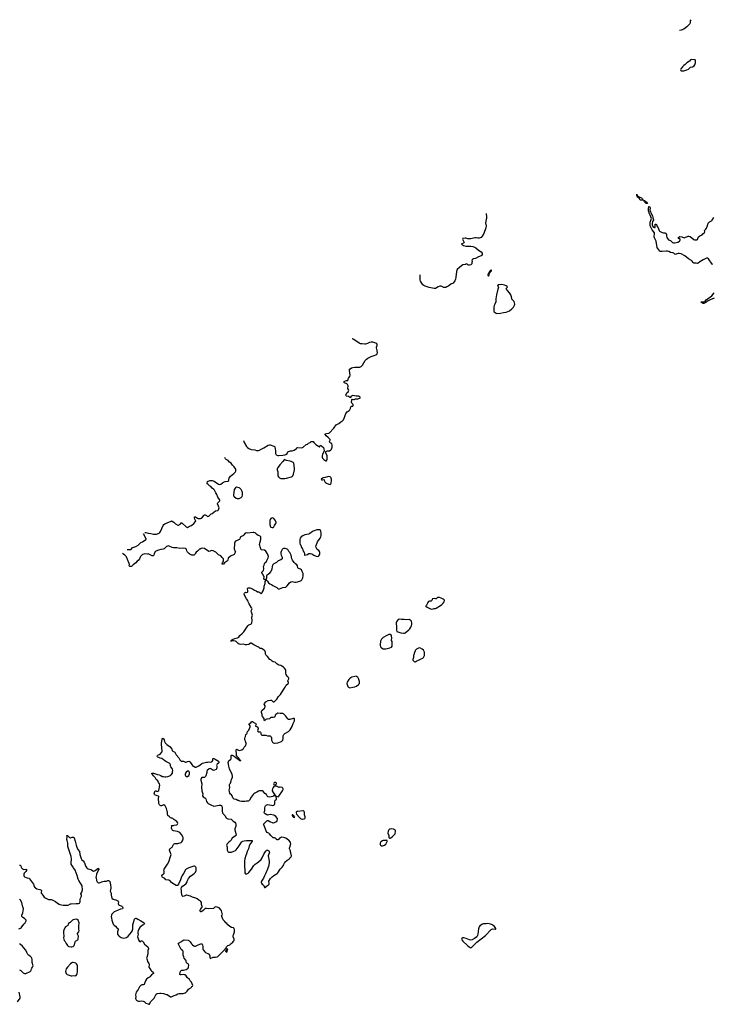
# Model space of a CAD drawing. Header units: inches. Extents: x 1449224 to 1618377, y 389895 to 532950.
# Tile 27 of 105: x 1492436 to 1514377, y 481191 to 512361. Entities that reach past the tile are written whole.
import ezdxf

# ---------------------------------------------------------------- set-up
doc = ezdxf.new("R2010")
doc.units = ezdxf.units.IN
doc.header["$MEASUREMENT"] = 0
for name, color, linetype in [('B4498', 7, 'Continuous'), ('B4499', 7, 'Continuous'), ('B5408', 7, 'Continuous'), ('B5409', 7, 'Continuous'), ('B5500', 7, 'Continuous'), ('B5510', 7, 'Continuous'), ('B5511', 7, 'Continuous')]:
    doc.layers.add(name, color=color, linetype=linetype)

msp = doc.modelspace()

# ---------------------------------------------------------------- linework, layer by layer
at = {"layer": 'B4498', "color": 6, "elevation": 700}
for points in [[(1500000, 487939), (1499950, 487905), (1499890, 487879), (1499848, 487850), (1499828, 487830), (1499771, 487750), (1499716, 487650), (1499690, 487627), (1499670, 487619), (1499621, 487619), (1499570, 487609), (1499466, 487606), (1499410, 487619), (1499370, 487639), (1499350, 487644), (1499290, 487679), (1499228, 487690), (1499189, 487730), (1499170, 487786), (1499150, 487826), (1499110, 487848), (1499094, 487870), (1499079, 487930), (1499075, 487970), (1499095, 488050), (1499095, 488070), (1499078, 488110), (1499078, 488150), (1499090, 488174), (1499110, 488194), (1499139, 488261), (1499149, 488310), (1499177, 488383), (1499181, 488410), (1499167, 488470), (1499137, 488537), (1499087, 488630), (1499081, 488650), (1499069, 488691), (1499065, 488730), (1499047, 488790), (1499041, 488850), (1499047, 488873), (1499053, 488890), (1499069, 488911), (1499117, 488943), (1499133, 488967), (1499135, 489070), (1499150, 489081), (1499170, 489076), (1499230, 489045), (1499280, 489000), (1499398, 488918), (1499402, 488910), (1499417, 488903), (1499427, 488907), (1499430, 488902), (1499430, 488912), (1499371, 488991), (1499341, 489021), (1499309, 489070), (1499299, 489110), (1499306, 489150), (1499295, 489175), (1499289, 489209), (1499289, 489250), (1499310, 489266), (1499330, 489261), (1499350, 489246), (1499390, 489227), (1499430, 489235), (1499468, 489250), (1499529, 489290), (1499549, 489331), (1499589, 489371), (1499602, 489410), (1499615, 489430), (1499619, 489450), (1499602, 489482), (1499590, 489518), (1499563, 489563), (1499563, 489610), (1499576, 489644), (1499593, 489670), (1499602, 489730), (1499610, 489742), (1499630, 489754), (1499638, 489770), (1499638, 489790), (1499649, 489830), (1499695, 489870), (1499735, 489970), (1499734, 490000)], [(1499911, 490000), (1499912, 489992), (1499955, 489975), (1499988, 489930), (1499993, 489910), (1499967, 489850), (1499975, 489830), (1499990, 489822), (1500000, 489820)], [(1492430, 485596), (1492450, 485596), (1492470, 485571), (1492482, 485530), (1492491, 485511), (1492521, 485481), (1492547, 485467), (1492570, 485463), (1492651, 485470), (1492656, 485450), (1492650, 485430), (1492626, 485390), (1492579, 485341), (1492566, 485314), (1492565, 485270), (1492579, 485239), (1492590, 485228), (1492645, 485210), (1492670, 485196), (1492730, 485179), (1492750, 485167), (1492870, 484999), (1492900, 484920), (1492919, 484890), (1492936, 484876), (1492984, 484850), (1493079, 484830), (1493111, 484810), (1493122, 484790), (1493116, 484730), (1493121, 484710), (1493133, 484690), (1493168, 484650), (1493190, 484610), (1493210, 484587), (1493242, 484562), (1493350, 484508), (1493430, 484508), (1493470, 484500), (1493570, 484450), (1493634, 484394), (1493690, 484360), (1493711, 484351), (1493813, 484333), (1493867, 484327), (1493951, 484329), (1493970, 484332), (1494050, 484369), (1494068, 484372), (1494230, 484385), (1494297, 484383), (1494330, 484394), (1494348, 484432), (1494356, 484510), (1494365, 484550), (1494391, 484610), (1494393, 484633), (1494374, 484690), (1494402, 484738), (1494424, 484810), (1494426, 484850), (1494419, 484910), (1494410, 484942), (1494366, 485030), (1494308, 485108), (1494287, 485150), (1494256, 485270), (1494190, 485435), (1494146, 485506), (1494126, 485530), (1494072, 485630), (1494067, 485670), (1494075, 485790), (1494070, 485870), (1494012, 486030), (1493998, 486090), (1493964, 486184), (1493964, 486290), (1493941, 486381), (1493928, 486410), (1493926, 486430), (1493936, 486470), (1493930, 486532), (1493950, 486536), (1494010, 486471), (1494030, 486457), (1494050, 486455), (1494070, 486475), (1494095, 486485), (1494150, 486477), (1494166, 486466), (1494195, 486355), (1494220, 486230), (1494247, 486170), (1494273, 486093), (1494329, 486030), (1494342, 485930), (1494386, 485810), (1494407, 485767), (1494446, 485730), (1494479, 485690), (1494533, 485553), (1494550, 485523), (1494570, 485499), (1494610, 485478), (1494690, 485456), (1494710, 485447), (1494750, 485417), (1494770, 485409), (1494790, 485410), (1494831, 485429), (1494910, 485494), (1494930, 485496), (1494936, 485490), (1494938, 485470), (1494870, 485310), (1494854, 485250), (1494852, 485210), (1494856, 485190), (1494874, 485110), (1494891, 485070), (1494911, 485050), (1494930, 485041), (1494950, 485037), (1495070, 485083), (1495110, 485090), (1495130, 485085), (1495170, 485085), (1495189, 485091), (1495230, 485113), (1495250, 485113), (1495270, 485102), (1495290, 485075), (1495314, 484974), (1495328, 484890), (1495328, 484870), (1495311, 484810), (1495306, 484770), (1495331, 484709), (1495335, 484650), (1495351, 484550), (1495397, 484517), (1495425, 484505), (1495477, 484497), (1495542, 484462), (1495555, 484450), (1495562, 484430), (1495559, 484370), (1495570, 484350), (1495603, 484330), (1495670, 484302), (1495690, 484279), (1495703, 484250), (1495705, 484230), (1495690, 484217), (1495630, 484199), (1495530, 484157), (1495479, 484141), (1495430, 484113), (1495358, 484042), (1495344, 484010), (1495338, 483970), (1495340, 483920), (1495353, 483850), (1495373, 483790), (1495400, 483730), (1495430, 483694), (1495470, 483667), (1495514, 483614), (1495547, 483587), (1495562, 483570), (1495560, 483550), (1495538, 483490), (1495533, 483450), (1495538, 483410), (1495561, 483370), (1495588, 483348), (1495650, 483309), (1495690, 483292), (1495730, 483285), (1495816, 483304), (1495874, 483346), (1495983, 483477), (1496002, 483510), (1496018, 483582), (1496022, 483710), (1496070, 483885), (1496092, 483908), (1496110, 483914), (1496130, 483913), (1496176, 483890), (1496269, 483829), (1496379, 483770), (1496392, 483752), (1496384, 483730), (1496357, 483710), (1496326, 483694), (1496242, 483618), (1496211, 483570), (1496190, 483515), (1496179, 483470), (1496178, 483438), (1496191, 483410), (1496174, 483366), (1496170, 483330), (1496208, 483210), (1496230, 483176), (1496250, 483167), (1496285, 483195), (1496310, 483202), (1496330, 483192), (1496350, 483170), (1496390, 483099), (1496491, 483010), (1496510, 482983), (1496515, 482970), (1496515, 482950), (1496500, 482890), (1496492, 482790), (1496459, 482670), (1496457, 482650), (1496470, 482602), (1496490, 482551), (1496530, 482485), (1496539, 482459), (1496537, 482430), (1496524, 482390), (1496530, 482370), (1496564, 482324), (1496590, 482270), (1496610, 482248), (1496660, 482210), (1496674, 482190), (1496670, 482170), (1496613, 482127), (1496561, 482059), (1496550, 482049), (1496507, 482033), (1496453, 481987), (1496419, 481930), (1496390, 481845), (1496377, 481823), (1496351, 481809), (1496310, 481805), (1496284, 481796), (1496252, 481770), (1496230, 481742), (1496190, 481661), (1496129, 481571), (1496112, 481530), (1496108, 481492), (1496115, 481430), (1496106, 481370), (1496124, 481330), (1496151, 481310), (1496193, 481293), (1496230, 481290), (1496290, 481299), (1496347, 481287), (1496375, 481275), (1496430, 481229), (1496507, 481207), (1496530, 481191), (1496550, 481196), (1496583, 481270), (1496694, 481390), (1496731, 481449), (1496758, 481510), (1496790, 481537), (1496872, 481548), (1496910, 481548), (1496990, 481530), (1497050, 481510), (1497090, 481506), (1497110, 481499), (1497210, 481431), (1497236, 481424), (1497270, 481435), (1497330, 481470), (1497389, 481490), (1497450, 481520), (1497488, 481532), (1497530, 481538), (1497610, 481533), (1497650, 481539), (1497675, 481550), (1497690, 481559), (1497741, 481610), (1497787, 481673), (1497810, 481691), (1497855, 481710), (1497875, 481730), (1497885, 481755), (1497915, 481770), (1497922, 481790), (1497876, 481890), (1497841, 481930), (1497813, 481973), (1497740, 482040), (1497705, 482090), (1497670, 482119), (1497630, 482135), (1497550, 482126), (1497528, 482128), (1497513, 482133), (1497507, 482147), (1497517, 482210), (1497540, 482250), (1497554, 482266), (1497570, 482274), (1497630, 482276), (1497708, 482292), (1497744, 482310), (1497768, 482330), (1497785, 482370), (1497790, 482430), (1497787, 482450), (1497777, 482470), (1497734, 482494), (1497725, 482504), (1497710, 482569), (1497703, 482583), (1497649, 482649), (1497637, 482697), (1497614, 482750), (1497618, 482830), (1497610, 482870), (1497596, 482890), (1497551, 482931), (1497527, 482967), (1497491, 483051), (1497464, 483090), (1497456, 483110), (1497463, 483130), (1497561, 483179), (1497610, 483218), (1497630, 483226), (1497650, 483227), (1497770, 483217), (1497790, 483210), (1497840, 483170), (1497881, 483110), (1497910, 483078), (1497950, 483042), (1497970, 483035), (1498010, 483033), (1498030, 483038), (1498090, 483070), (1498170, 483105), (1498190, 483110), (1498208, 483108), (1498217, 483097), (1498226, 483070), (1498235, 483010), (1498238, 482950), (1498250, 482915), (1498304, 482850), (1498327, 482830), (1498418, 482790), (1498436, 482776), (1498459, 482730), (1498459, 482670), (1498465, 482650), (1498470, 482646), (1498490, 482647), (1498546, 482674), (1498570, 482680), (1498637, 482683), (1498689, 482691), (1498710, 482701), (1498761, 482759), (1498810, 482795), (1498917, 482903), (1498930, 482931), (1498942, 482938), (1498950, 482951), (1498963, 482957), (1498979, 482981), (1498990, 483010), (1499010, 483035), (1499030, 483048), (1499070, 483058), (1499093, 483070), (1499113, 483090), (1499130, 483119), (1499190, 483161), (1499213, 483190), (1499225, 483210), (1499229, 483250), (1499203, 483323), (1499199, 483370), (1499204, 483390), (1499233, 483450), (1499242, 483490), (1499243, 483550), (1499230, 483590), (1499210, 483609), (1499144, 483624), (1499091, 483651), (1499027, 483710), (1498996, 483750), (1498969, 483770), (1498933, 483813), (1498900, 483840), (1498881, 483870), (1498837, 483970), (1498834, 483990), (1498850, 484012), (1498856, 484044), (1498852, 484070), (1498835, 484110), (1498826, 484150), (1498817, 484170), (1498750, 484241), (1498690, 484269), (1498650, 484276), (1498614, 484266), (1498591, 484230), (1498574, 484226), (1498432, 484208), (1498350, 484224), (1498316, 484224), (1498303, 484217), (1498250, 484163), (1498210, 484129), (1498190, 484117), (1498170, 484115), (1498150, 484138), (1498145, 484155), (1498159, 484190), (1498199, 484241), (1498212, 484268), (1498216, 484290), (1498200, 484350), (1498193, 484413), (1498170, 484447), (1498150, 484465), (1498110, 484488), (1498054, 484530), (1498016, 484550), (1497910, 484579), (1497849, 484611), (1497730, 484644), (1497710, 484644), (1497650, 484610), (1497607, 484607), (1497592, 484612), (1497583, 484623), (1497562, 484730), (1497565, 484790), (1497549, 484850), (1497559, 484890), (1497590, 484930), (1497650, 484963), (1497710, 485011), (1497746, 485070), (1497757, 485110), (1497787, 485173), (1497850, 485250), (1497919, 485301), (1497968, 485330), (1498002, 485370), (1498023, 485430), (1498030, 485490), (1498026, 485510), (1498016, 485530), (1497992, 485552), (1497970, 485564), (1497950, 485565), (1497790, 485513), (1497711, 485470), (1497690, 485450), (1497626, 485330), (1497586, 485270), (1497548, 485190), (1497520, 485100), (1497477, 485023), (1497466, 484990), (1497441, 484959), (1497430, 484953), (1497410, 484949), (1497390, 484953), (1497290, 485017), (1497249, 485050), (1497192, 485112), (1497164, 485124), (1497070, 485134), (1497029, 485169), (1496970, 485205), (1496945, 485230), (1496936, 485270), (1496941, 485279), (1497010, 485345), (1497017, 485363), (1497013, 485410), (1497002, 485430), (1497012, 485470), (1497122, 485630), (1497159, 485701), (1497216, 485870), (1497230, 485930), (1497228, 485950), (1497186, 486070), (1497185, 486090), (1497191, 486109), (1497210, 486128), (1497245, 486150), (1497266, 486170), (1497290, 486205), (1497310, 486252), (1497330, 486272), (1497355, 486285), (1497450, 486286), (1497550, 486317), (1497570, 486331), (1497595, 486370), (1497612, 486430), (1497612, 486450), (1497612, 486470), (1497605, 486490), (1497561, 486570), (1497513, 486630), (1497430, 486664), (1497310, 486681), (1497289, 486690), (1497265, 486710), (1497253, 486730), (1497246, 486766), (1497255, 486835), (1497249, 486851), (1497310, 486851), (1497330, 486859), (1497410, 486875), (1497432, 486890), (1497444, 486910), (1497432, 486950), (1497410, 486974), (1497322, 487042), (1497290, 487075), (1497270, 487082), (1497243, 487083), (1497215, 487095), (1497186, 487126), (1497133, 487173), (1497114, 487210), (1497117, 487270), (1497103, 487310), (1497085, 487390), (1497049, 487470), (1497031, 487491), (1497010, 487500), (1496990, 487501), (1496970, 487497), (1496930, 487478), (1496910, 487474), (1496890, 487482), (1496870, 487501), (1496850, 487530), (1496844, 487550), (1496838, 487722), (1496849, 487750), (1496849, 487770), (1496830, 487784), (1496790, 487789), (1496721, 487821), (1496707, 487830), (1496696, 487850), (1496716, 487924), (1496730, 487947), (1496750, 487945), (1496770, 487934), (1496790, 487931), (1496810, 487936), (1496844, 487956), (1496880, 488130), (1496870, 488169), (1496835, 488210), (1496807, 488267), (1496764, 488310), (1496726, 488366), (1496670, 488424), (1496645, 488465), (1496622, 488490), (1496626, 488510), (1496674, 488506), (1496806, 488466), (1496856, 488456), (1496910, 488430), (1496950, 488405), (1496990, 488405), (1497030, 488391), (1497070, 488391), (1497130, 488404), (1497210, 488434), (1497230, 488451), (1497272, 488508), (1497281, 488539), (1497287, 488590), (1497282, 488630), (1497270, 488656), (1497226, 488710), (1497217, 488730), (1497210, 488770), (1497190, 488813), (1497170, 488828), (1497070, 488877), (1497021, 488910), (1496994, 488934), (1496936, 488970), (1496890, 488988), (1496841, 489001), (1496815, 489015), (1496798, 489030), (1496791, 489050), (1496799, 489070), (1496810, 489080), (1496881, 489110), (1496934, 489170), (1496945, 489190), (1496943, 489330), (1496927, 489410), (1496925, 489450), (1496950, 489582), (1496967, 489613), (1496990, 489598), (1497010, 489567), (1497026, 489506), (1497046, 489466), (1497096, 489416), (1497198, 489338), (1497251, 489270), (1497263, 489250), (1497270, 489222), (1497283, 489203), (1497330, 489184), (1497347, 489170), (1497388, 489090), (1497478, 488990), (1497492, 488970), (1497510, 488927), (1497526, 488906), (1497550, 488893), (1497627, 488887), (1497690, 488855), (1497710, 488855), (1497747, 488873), (1497790, 488884), (1497810, 488881), (1497831, 488870), (1497898, 488770), (1497910, 488745), (1497931, 488731), (1497950, 488727), (1497990, 488700), (1498010, 488696), (1498030, 488699), (1498110, 488739), (1498157, 488770), (1498207, 488813), (1498230, 488825), (1498349, 488851), (1498389, 488851), (1498430, 488866), (1498470, 488856), (1498510, 488867), (1498530, 488881), (1498552, 488908), (1498555, 488965), (1498560, 488980), (1498570, 488982), (1498607, 488967), (1498630, 488947), (1498737, 488890), (1498747, 488870), (1498742, 488838), (1498730, 488822), (1498692, 488790), (1498674, 488750), (1498682, 488730), (1498684, 488676), (1498675, 488645), (1498657, 488623), (1498610, 488598), (1498576, 488596), (1498550, 488602), (1498490, 488646), (1498470, 488652), (1498437, 488643), (1498372, 488590), (1498362, 488570), (1498361, 488530), (1498333, 488427), (1498320, 488400), (1498290, 488374), (1498270, 488369), (1498230, 488373), (1498210, 488369), (1498183, 488337), (1498175, 488310), (1498175, 488290), (1498203, 488170), (1498191, 488070), (1498207, 487947), (1498233, 487850), (1498231, 487790), (1498250, 487761), (1498303, 487723), (1498330, 487693), (1498355, 487610), (1498381, 487570), (1498410, 487547), (1498490, 487505), (1498590, 487468), (1498650, 487470), (1498755, 487495), (1498794, 487494), (1498826, 487486), (1498842, 487462), (1498854, 487414), (1498851, 487310), (1498864, 487250), (1498874, 487230), (1498930, 487163), (1498975, 487095), (1498990, 487081), (1499025, 487065), (1499130, 487047), (1499154, 487034), (1499201, 486990), (1499256, 486956), (1499276, 486930), (1499285, 486890), (1499284, 486830), (1499254, 486750), (1499248, 486710), (1499286, 486594), (1499290, 486548), (1499275, 486525), (1499170, 486449), (1499127, 486373), (1499106, 486354), (1499070, 486333), (1499030, 486297), (1499008, 486270), (1498991, 486231), (1499004, 486170), (1499006, 486106), (1499012, 486072), (1499028, 486030), (1499047, 486010), (1499070, 486004), (1499150, 486012), (1499224, 486036), (1499270, 486065), (1499290, 486082), (1499390, 486209), (1499459, 486321), (1499480, 486340), (1499506, 486354), (1499550, 486370), (1499616, 486376), (1499779, 486379), (1499796, 486376), (1499802, 486370), (1499801, 486350), (1499791, 486330), (1499750, 486285), (1499710, 486209), (1499682, 486110), (1499639, 486030), (1499620, 485950), (1499586, 485870), (1499564, 485796), (1499555, 485730), (1499553, 485610), (1499565, 485385), (1499571, 485350), (1499590, 485324), (1499610, 485319), (1499630, 485323), (1499670, 485346), (1499690, 485364), (1499778, 485470), (1499854, 485586), (1499875, 485610), (1499892, 485628), (1499958, 485670), (1500000, 485704)], [(1492410, 483577), (1492470, 483600), (1492483, 483610), (1492565, 483730), (1492609, 483770), (1492624, 483790), (1492639, 483830), (1492638, 483850), (1492591, 483911), (1492537, 483937), (1492504, 483970), (1492502, 483990), (1492507, 484010), (1492540, 484090), (1492552, 484210), (1492546, 484250), (1492527, 484307), (1492499, 484419), (1492463, 484483), (1492430, 484512)], [(1492430, 482278), (1492470, 482256), (1492550, 482188), (1492590, 482169), (1492610, 482166), (1492630, 482170), (1492763, 482230), (1492792, 482250), (1492802, 482270), (1492807, 482310), (1492816, 482330), (1492844, 482370), (1492858, 482410), (1492836, 482510), (1492836, 482610), (1492824, 482650), (1492810, 482676), (1492770, 482719), (1492710, 482748), (1492690, 482768), (1492659, 482830), (1492630, 482906), (1492552, 482992), (1492524, 483030), (1492465, 483085), (1492430, 483104)], [(1492370, 481264), (1492451, 481390), (1492454, 481430), (1492424, 481570)]]:
    msp.add_lwpolyline(points, dxfattribs=at)
for points in [[(1497770, 488576), (1497750, 488569), (1497710, 488539), (1497688, 488512), (1497680, 488490), (1497680, 488450), (1497690, 488425), (1497710, 488407), (1497730, 488403), (1497750, 488407), (1497790, 488434), (1497802, 488450), (1497818, 488490), (1497817, 488530), (1497809, 488550), (1497790, 488569)], [(1494230, 483888), (1494170, 483879), (1494130, 483865), (1494104, 483850), (1494030, 483780), (1493979, 483750), (1493968, 483730), (1493957, 483690), (1493890, 483639), (1493867, 483610), (1493845, 483570), (1493826, 483510), (1493820, 483450), (1493832, 483352), (1493829, 483291), (1493835, 483255), (1493850, 483215), (1493877, 483177), (1493910, 483111), (1493951, 483050), (1493970, 483033), (1493990, 483025), (1494070, 483009), (1494090, 483011), (1494130, 483026), (1494158, 483050), (1494170, 483071), (1494192, 483170), (1494209, 483190), (1494273, 483227), (1494287, 483250), (1494292, 483268), (1494295, 483350), (1494290, 483370), (1494267, 483410), (1494266, 483430), (1494303, 483470), (1494313, 483490), (1494316, 483530), (1494310, 483570), (1494313, 483690), (1494324, 483750), (1494324, 483770), (1494290, 483850), (1494259, 483879)], [(1499010, 482946), (1498998, 482942), (1498993, 482927), (1498974, 482910), (1498973, 482887), (1498958, 482882), (1498954, 482870), (1498974, 482850), (1498990, 482845), (1499006, 482850), (1499006, 482890), (1499016, 482904), (1499026, 482930)], [(1494134, 482514), (1494108, 482512), (1494090, 482504), (1494050, 482467), (1493954, 482366), (1493910, 482310), (1493895, 482270), (1493891, 482230), (1493896, 482196), (1493908, 482168), (1493939, 482139), (1494070, 482095), (1494090, 482092), (1494150, 482102), (1494205, 482095), (1494230, 482105), (1494250, 482137), (1494259, 482161), (1494272, 482230), (1494263, 482410), (1494258, 482438), (1494239, 482470), (1494210, 482493)]]:
    msp.add_lwpolyline(points, close=True, dxfattribs=at)
at = {"layer": 'B4499', "color": 6, "elevation": 700}
for points in [[(1499526, 499043), (1499550, 498977), (1499620, 498850), (1499653, 498813), (1499690, 498789), (1499770, 498759), (1499890, 498739), (1499941, 498721), (1499990, 498721), (1500000, 498725)], [(1496402, 496126), (1496410, 496128), (1496435, 496126), (1496510, 496106), (1496590, 496095), (1496670, 496075), (1496710, 496070), (1496770, 496076), (1496855, 496110), (1496874, 496126), (1496899, 496161), (1496976, 496344), (1496998, 496382), (1497035, 496405), (1497110, 496429), (1497230, 496490), (1497250, 496493), (1497270, 496486), (1497323, 496450), (1497370, 496406), (1497450, 496363), (1497470, 496361), (1497490, 496365), (1497509, 496391), (1497536, 496404), (1497546, 496434), (1497569, 496431), (1497710, 496309), (1497752, 496288), (1497817, 496323), (1497875, 496345), (1497953, 496410), (1498004, 496470), (1498012, 496490), (1498010, 496510), (1497988, 496550), (1497973, 496590), (1497969, 496611), (1497978, 496622), (1497990, 496625), (1498010, 496619), (1498070, 496577), (1498090, 496568), (1498114, 496566), (1498166, 496574), (1498190, 496585), (1498228, 496612), (1498269, 496670), (1498290, 496682), (1498310, 496682), (1498350, 496662), (1498370, 496645), (1498390, 496638), (1498428, 496648), (1498503, 496717), (1498530, 496730), (1498644, 496816), (1498710, 496827), (1498730, 496842), (1498747, 496873), (1498753, 496910), (1498739, 496959), (1498704, 497030), (1498699, 497050), (1498712, 497070), (1498745, 497095), (1498772, 497130), (1498775, 497150), (1498768, 497170), (1498714, 497250), (1498677, 497330), (1498645, 497385), (1498608, 497470), (1498590, 497490), (1498532, 497532), (1498490, 497579), (1498450, 497600), (1498410, 497642), (1498376, 497670), (1498373, 497690), (1498385, 497730), (1498390, 497739), (1498409, 497750), (1498470, 497770), (1498510, 497777), (1498534, 497774), (1498565, 497765), (1498592, 497752), (1498730, 497661), (1498772, 497648), (1498810, 497659), (1498858, 497702), (1498890, 497722), (1498950, 497737), (1499032, 497748), (1499057, 497770), (1499062, 497790), (1499058, 497830), (1499067, 497850), (1499115, 497910), (1499221, 497999), (1499268, 498050), (1499278, 498070), (1499282, 498110), (1499278, 498130), (1499230, 498210), (1499175, 498255), (1499138, 498318), (1499085, 498350), (1499041, 498410), (1498981, 498441), (1498958, 498458), (1498938, 498498)], [(1500000, 496034), (1499990, 496037), (1499950, 496062), (1499915, 496095), (1499890, 496113), (1499850, 496130), (1499830, 496131), (1499650, 496110), (1499606, 496114), (1499575, 496105), (1499541, 496050), (1499524, 496030), (1499460, 496000), (1499436, 495984), (1499425, 495970), (1499412, 495928), (1499395, 495905), (1499370, 495891), (1499321, 495878), (1499290, 495864), (1499270, 495850), (1499254, 495826), (1499243, 495790), (1499242, 495730), (1499225, 495650), (1499233, 495610), (1499267, 495530), (1499272, 495510), (1499225, 495435), (1499204, 495416), (1499132, 495390), (1499103, 495370), (1499044, 495310), (1499032, 495250), (1499020, 495230), (1498929, 495171), (1498892, 495128), (1498870, 495121), (1498850, 495126), (1498846, 495146), (1498858, 495170), (1498881, 495199), (1498892, 495228), (1498894, 495254), (1498890, 495290), (1498883, 495303), (1498850, 495337), (1498810, 495389), (1498730, 495422), (1498650, 495501), (1498609, 495530), (1498570, 495550), (1498521, 495559), (1498490, 495549), (1498470, 495534), (1498430, 495529), (1498290, 495619), (1498234, 495626), (1498190, 495625), (1498150, 495599), (1498130, 495594), (1498110, 495582), (1498070, 495535), (1498031, 495509), (1498001, 495470), (1497985, 495435), (1497970, 495418), (1497950, 495408), (1497892, 495408), (1497870, 495415), (1497830, 495442), (1497810, 495449), (1497782, 495470), (1497750, 495509), (1497730, 495542), (1497723, 495590), (1497707, 495607), (1497690, 495617), (1497630, 495635), (1497510, 495619), (1497410, 495637), (1497310, 495639), (1497270, 495650), (1497170, 495697), (1497150, 495701), (1497123, 495697), (1497090, 495680), (1497010, 495610), (1496980, 495600), (1496910, 495592), (1496830, 495571), (1496747, 495533), (1496719, 495501), (1496698, 495450), (1496689, 495411), (1496669, 495391), (1496630, 495390), (1496550, 495435), (1496510, 495447), (1496470, 495441), (1496390, 495448), (1496370, 495444), (1496330, 495426), (1496262, 495370), (1496250, 495350), (1496230, 495289), (1496190, 495244), (1496160, 495220), (1496114, 495166), (1496034, 495106), (1495990, 495059), (1495970, 495049), (1495930, 495049), (1495909, 495069), (1495910, 495110), (1495902, 495150), (1495856, 495276), (1495815, 495355), (1495770, 495410), (1495726, 495446), (1495697, 495459)], [(1495837, 495591), (1495896, 495584), (1495950, 495593), (1495977, 495610), (1496001, 495639), (1496023, 495657), (1496110, 495685), (1496191, 495729), (1496214, 495746), (1496270, 495806), (1496324, 495830), (1496370, 495868), (1496424, 495896), (1496438, 495910), (1496443, 495930), (1496357, 496083)], [(1500000, 492501), (1499915, 492535), (1499850, 492570), (1499770, 492626), (1499750, 492626), (1499708, 492592), (1499690, 492583), (1499630, 492570), (1499590, 492572), (1499510, 492596), (1499430, 492586), (1499390, 492595), (1499355, 492615), (1499295, 492675), (1499270, 492690), (1499210, 492701), (1499181, 492699), (1499149, 492689), (1499125, 492690), (1499134, 492710), (1499158, 492730), (1499197, 492750), (1499250, 492773), (1499341, 492790), (1499376, 492810), (1499411, 492870), (1499486, 492934), (1499534, 492986), (1499604, 493076), (1499666, 493174), (1499698, 493202), (1499757, 493230), (1499780, 493250), (1499789, 493270), (1499796, 493330), (1499795, 493450), (1499806, 493510), (1499782, 493602), (1499764, 493650), (1499801, 493710), (1499795, 493730), (1499783, 493743), (1499708, 493868), (1499676, 493930), (1499663, 493970), (1499620, 494030), (1499550, 494164), (1499547, 494190), (1499553, 494210), (1499578, 494230), (1499590, 494234), (1499630, 494231), (1499650, 494241), (1499658, 494250), (1499665, 494270), (1499656, 494350), (1499670, 494371), (1499690, 494377), (1499730, 494373), (1499810, 494344), (1499870, 494306), (1499930, 494278), (1499970, 494253), (1500000, 494245)], [(1499734, 490000), (1499734, 490010), (1499708, 490050), (1499709, 490071), (1499760, 490100), (1499775, 490130), (1499795, 490145), (1499810, 490146), (1499838, 490118), (1499864, 490104), (1499896, 490096), (1499910, 490086), (1499921, 490070), (1499922, 490050), (1499911, 490010), (1499911, 490000)]]:
    msp.add_lwpolyline(points, dxfattribs=at)
msp.add_lwpolyline([(1499303, 497557), (1499276, 497544), (1499225, 497490), (1499210, 497310), (1499214, 497290), (1499230, 497262), (1499290, 497214), (1499330, 497203), (1499390, 497205), (1499450, 497236), (1499483, 497270), (1499492, 497310), (1499490, 497390), (1499484, 497430), (1499477, 497450), (1499453, 497490), (1499412, 497530), (1499390, 497542), (1499350, 497555)], close=True, dxfattribs=at)
at = {"layer": 'B5408', "color": 6, "elevation": 700}
for points in [[(1500000, 489820), (1500030, 489814), (1500050, 489815), (1500067, 489807), (1500074, 489790), (1500077, 489750), (1500090, 489727), (1500110, 489711), (1500130, 489707), (1500149, 489711), (1500230, 489708), (1500290, 489685), (1500352, 489692), (1500370, 489690), (1500383, 489683), (1500400, 489660), (1500410, 489630), (1500418, 489550), (1500431, 489510), (1500445, 489490), (1500470, 489471), (1500510, 489454), (1500530, 489454), (1500610, 489464), (1500728, 489512), (1500751, 489529), (1500767, 489553), (1500785, 489610), (1500786, 489690), (1500800, 489730), (1500830, 489759), (1500948, 489832), (1501002, 489878), (1501065, 489990), (1501070, 490000)], [(1500000, 485704), (1500081, 485770), (1500120, 485830), (1500180, 485970), (1500230, 486043), (1500250, 486059), (1500270, 486067), (1500290, 486067), (1500325, 486050), (1500341, 486030), (1500345, 486010), (1500310, 485890), (1500334, 485726), (1500334, 485670), (1500319, 485550), (1500270, 485414), (1500246, 485370), (1500224, 485316), (1500187, 485253), (1500155, 485185), (1500091, 485090), (1500085, 485070), (1500084, 485050), (1500091, 485030), (1500121, 484990), (1500150, 484971), (1500165, 484950), (1500190, 484891), (1500210, 484884), (1500230, 484898), (1500250, 484930), (1500314, 484970), (1500336, 484990), (1500344, 485010), (1500343, 485030), (1500329, 485070), (1500333, 485090), (1500385, 485175), (1500430, 485223), (1500489, 485270), (1500590, 485327), (1500612, 485348), (1500690, 485467), (1500753, 485530), (1500786, 485574), (1500807, 485610), (1500818, 485650), (1500837, 485690), (1500906, 485754), (1500930, 485767), (1500950, 485771), (1500972, 485788), (1500994, 485826), (1501030, 485852), (1501044, 485890), (1501029, 485990), (1501017, 486017), (1501011, 486050), (1500984, 486110), (1500980, 486130), (1500989, 486170), (1501025, 486270), (1501011, 486310), (1500970, 486372), (1500950, 486392), (1500910, 486414), (1500869, 486450), (1500830, 486466), (1500790, 486476), (1500730, 486478), (1500694, 486466), (1500664, 486450), (1500642, 486418), (1500631, 486410), (1500610, 486399), (1500590, 486396), (1500570, 486409), (1500556, 486430), (1500530, 486449), (1500510, 486458), (1500470, 486464), (1500450, 486473), (1500390, 486534), (1500350, 486590), (1500330, 486610), (1500270, 486633), (1500165, 486870), (1500164, 486890), (1500176, 486910), (1500270, 486995), (1500290, 487007), (1500310, 487007), (1500358, 486978), (1500450, 486939), (1500470, 486936), (1500510, 486945), (1500554, 486966), (1500577, 486983), (1500596, 487010), (1500604, 487050), (1500599, 487070), (1500550, 487137), (1500512, 487172), (1500490, 487183), (1500370, 487197), (1500290, 487179), (1500270, 487184), (1500210, 487219), (1500197, 487230), (1500185, 487250), (1500189, 487291), (1500202, 487330), (1500197, 487370), (1500199, 487410), (1500209, 487451), (1500219, 487470), (1500239, 487490), (1500270, 487510), (1500290, 487514), (1500410, 487490), (1500450, 487488), (1500483, 487497), (1500505, 487515), (1500518, 487550), (1500516, 487590), (1500529, 487651), (1500568, 487672), (1500574, 487686), (1500572, 487710), (1500556, 487756), (1500539, 487779), (1500524, 487784), (1500514, 487794), (1500490, 487797), (1500455, 487765), (1500406, 487754), (1500350, 487752), (1500310, 487761), (1500290, 487773), (1500275, 487790), (1500251, 487831), (1500202, 487862), (1500172, 487910), (1500150, 487934), (1500130, 487946), (1500110, 487951), (1500030, 487950), (1500000, 487940), (1500000, 487939)]]:
    msp.add_lwpolyline(points, dxfattribs=at)
for points in [[(1500530, 488216), (1500510, 488213), (1500490, 488195), (1500475, 488170), (1500485, 488145), (1500510, 488135), (1500550, 488146), (1500564, 488156), (1500569, 488170), (1500569, 488190), (1500550, 488213)], [(1500530, 488101), (1500490, 488081), (1500463, 488050), (1500445, 488010), (1500433, 487970), (1500437, 487950), (1500461, 487901), (1500519, 487819), (1500533, 487810), (1500539, 487799), (1500564, 487784), (1500630, 487762), (1500650, 487777), (1500762, 487950), (1500780, 487990), (1500780, 488010), (1500770, 488034), (1500750, 488056), (1500691, 488069), (1500670, 488068), (1500650, 488058), (1500630, 488062), (1500570, 488095)], [(1501071, 487189), (1501071, 487170), (1501090, 487135), (1501110, 487116), (1501130, 487107), (1501149, 487111), (1501146, 487130), (1501135, 487150), (1501090, 487187)], [(1501410, 487317), (1501245, 487295), (1501226, 487290), (1501199, 487270), (1501193, 487250), (1501209, 487210), (1501309, 487090), (1501330, 487072), (1501350, 487062), (1501390, 487048), (1501410, 487047), (1501450, 487058), (1501470, 487072), (1501479, 487090), (1501477, 487130), (1501461, 487190), (1501461, 487270), (1501450, 487297), (1501430, 487312)], [(1504210, 486747), (1504170, 486740), (1504150, 486730), (1504127, 486710), (1504107, 486670), (1504103, 486610), (1504126, 486530), (1504133, 486473), (1504150, 486451), (1504170, 486453), (1504190, 486463), (1504235, 486490), (1504279, 486530), (1504325, 486590), (1504334, 486610), (1504343, 486650), (1504337, 486690), (1504316, 486716), (1504275, 486735)], [(1504070, 486382), (1504050, 486381), (1504028, 486372), (1503970, 486381), (1503950, 486380), (1503927, 486370), (1503876, 486330), (1503858, 486290), (1503859, 486250), (1503867, 486230), (1503890, 486209), (1503910, 486204), (1503930, 486206), (1503991, 486229), (1504030, 486264), (1504075, 486350), (1504076, 486370)], [(1507255, 483745), (1507210, 483737), (1507130, 483738), (1507095, 483730), (1507010, 483672), (1506990, 483646), (1506970, 483582), (1506949, 483410), (1506940, 483370), (1506913, 483330), (1506847, 483270), (1506772, 483230), (1506730, 483224), (1506690, 483232), (1506575, 483275), (1506510, 483292), (1506478, 483290), (1506445, 483270), (1506435, 483250), (1506443, 483230), (1506477, 483190), (1506617, 483057), (1506670, 483012), (1506710, 482986), (1506730, 482982), (1506750, 482990), (1506921, 483159), (1507192, 483368), (1507370, 483557), (1507390, 483570), (1507422, 483578), (1507510, 483567), (1507518, 483570), (1507521, 483590), (1507478, 483650), (1507434, 483690), (1507410, 483704), (1507350, 483730), (1507310, 483740)]]:
    msp.add_lwpolyline(points, close=True, dxfattribs=at)
at = {"layer": 'B5409', "color": 6, "elevation": 700}
for points in [[(1500000, 498725), (1500030, 498734), (1500102, 498778), (1500170, 498810), (1500310, 498889), (1500350, 498904), (1500370, 498905), (1500485, 498865), (1500509, 498849), (1500516, 498836), (1500537, 498710), (1500537, 498630), (1500546, 498606), (1500565, 498585), (1500609, 498569), (1500650, 498561), (1500770, 498570), (1500830, 498582), (1500870, 498599), (1500906, 498630), (1500930, 498676), (1500950, 498688), (1500982, 498698), (1501010, 498717), (1501070, 498716), (1501130, 498736), (1501202, 498790), (1501215, 498810), (1501250, 498817), (1501350, 498808), (1501390, 498814), (1501413, 498827), (1501510, 498913), (1501550, 498922), (1501586, 498950), (1501641, 498979), (1501670, 499003), (1501690, 499010), (1501710, 499010), (1501730, 499003), (1501759, 498979), (1501813, 498913), (1501897, 498857), (1501910, 498845), (1501922, 498842), (1501930, 498834), (1501948, 498852), (1501950, 498874), (1501970, 498891), (1502010, 498865), (1502057, 498817), (1502074, 498774), (1502078, 498710), (1502025, 498595), (1502014, 498550), (1502016, 498510), (1502030, 498479), (1502070, 498433), (1502130, 498392), (1502150, 498394), (1502176, 498444), (1502181, 498470), (1502181, 498510), (1502172, 498552), (1502134, 498650), (1502135, 498690), (1502154, 498706), (1502186, 498714), (1502250, 498716), (1502290, 498739), (1502309, 498770), (1502333, 498830), (1502338, 498850), (1502339, 498890), (1502322, 498930), (1502290, 498954), (1502270, 498962), (1502257, 498977), (1502249, 499010), (1502268, 499050), (1502268, 499070), (1502255, 499090), (1502210, 499138), (1502145, 499185), (1502115, 499230), (1502108, 499250), (1502155, 499265), (1502230, 499275), (1502254, 499286), (1502392, 499430), (1502463, 499537), (1502550, 499579), (1502610, 499625), (1502651, 499649), (1502691, 499689), (1502719, 499742), (1502744, 499830), (1502769, 499890), (1502810, 499944), (1502872, 499988), (1502884, 500000)], [(1500000, 494245), (1500035, 494235), (1500090, 494201), (1500110, 494211), (1500121, 494230), (1500144, 494276), (1500180, 494370), (1500182, 494430), (1500207, 494510), (1500209, 494571), (1500228, 494610), (1500227, 494627), (1500215, 494635), (1500190, 494635), (1500175, 494650), (1500173, 494670), (1500184, 494710), (1500179, 494730), (1500150, 494778), (1500139, 494810), (1500104, 494850), (1500102, 494870), (1500141, 494899), (1500157, 494923), (1500174, 494990), (1500164, 495050), (1500178, 495090), (1500186, 495134), (1500203, 495170), (1500250, 495211), (1500270, 495244), (1500304, 495330), (1500314, 495370), (1500310, 495394), (1500290, 495450), (1500230, 495534), (1500187, 495567), (1500090, 495583), (1500075, 495610), (1500058, 495670), (1500038, 495718), (1500034, 495750), (1500040, 495790), (1500078, 495910), (1500079, 495950), (1500072, 495992), (1500050, 496015), (1500000, 496034)], [(1501070, 490000), (1501104, 490076), (1501137, 490170), (1501140, 490230), (1501130, 490238), (1501096, 490236), (1500990, 490204), (1500970, 490204), (1500949, 490209), (1500928, 490228), (1500870, 490315), (1500790, 490391), (1500770, 490397), (1500690, 490395), (1500610, 490406), (1500547, 490370), (1500533, 490347), (1500516, 490290), (1500504, 490276), (1500470, 490266), (1500410, 490270), (1500395, 490265), (1500382, 490258), (1500365, 490235), (1500350, 490223), (1500270, 490216), (1500234, 490206), (1500221, 490199), (1500190, 490168), (1500178, 490190), (1500182, 490210), (1500179, 490239), (1500174, 490250), (1500130, 490298), (1500121, 490330), (1500119, 490370), (1500092, 490432), (1500092, 490470), (1500102, 490490), (1500194, 490566), (1500216, 490604), (1500215, 490635), (1500179, 490690), (1500186, 490710), (1500230, 490761), (1500307, 490813), (1500378, 490822), (1500410, 490815), (1500470, 490766), (1500494, 490770), (1500577, 490850), (1500632, 490930), (1500699, 491001), (1500725, 491050), (1500850, 491230), (1500881, 491299), (1500941, 491350), (1500950, 491365), (1500949, 491389), (1500926, 491406), (1500927, 491427), (1500964, 491490), (1500965, 491510), (1500954, 491534), (1500910, 491577), (1500878, 491630), (1500866, 491670), (1500863, 491710), (1500867, 491747), (1500862, 491770), (1500853, 491793), (1500827, 491830), (1500790, 491867), (1500737, 491897), (1500710, 491912), (1500650, 491932), (1500585, 491965), (1500530, 492017), (1500470, 492029), (1500430, 492053), (1500392, 492092), (1500365, 492110), (1500286, 492206), (1500232, 492250), (1500224, 492270), (1500226, 492330), (1500215, 492355), (1500200, 492380), (1500147, 492427), (1500096, 492456), (1500050, 492459), (1500015, 492495), (1500000, 492501)]]:
    msp.add_lwpolyline(points, dxfattribs=at)
for points in [[(1500830, 498448), (1500810, 498428), (1500776, 498370), (1500676, 498270), (1500619, 498190), (1500597, 498150), (1500593, 498113), (1500609, 498049), (1500609, 497949), (1500616, 497916), (1500632, 497892), (1500670, 497858), (1500710, 497835), (1500830, 497838), (1500890, 497849), (1501049, 497890), (1501070, 497903), (1501090, 497924), (1501110, 497971), (1501140, 498110), (1501143, 498150), (1501135, 498250), (1501119, 498319), (1501110, 498336), (1501092, 498352), (1501009, 498390), (1500883, 498403), (1500857, 498417), (1500836, 498436)], [(1502230, 497896), (1502190, 497890), (1502110, 497864), (1502053, 497853), (1502030, 497845), (1501991, 497810), (1502002, 497790), (1502008, 497788), (1502070, 497803), (1502083, 497790), (1502090, 497747), (1502100, 497730), (1502122, 497710), (1502151, 497690), (1502230, 497653), (1502270, 497648), (1502290, 497667), (1502300, 497690), (1502315, 497770), (1502313, 497810), (1502304, 497844), (1502290, 497869), (1502270, 497889)], [(1500430, 496589), (1500410, 496581), (1500390, 496565), (1500370, 496537), (1500359, 496510), (1500357, 496470), (1500365, 496385), (1500379, 496310), (1500390, 496291), (1500430, 496285), (1500470, 496287), (1500490, 496306), (1500512, 496350), (1500553, 496407), (1500558, 496430), (1500557, 496450), (1500519, 496530), (1500491, 496570), (1500470, 496585)], [(1501916, 496216), (1501850, 496211), (1501730, 496174), (1501670, 496132), (1501629, 496091), (1501591, 496069), (1501470, 496048), (1501410, 496025), (1501357, 495990), (1501325, 495950), (1501314, 495910), (1501307, 495850), (1501312, 495790), (1501324, 495750), (1501341, 495721), (1501365, 495650), (1501390, 495611), (1501403, 495563), (1501451, 495490), (1501459, 495470), (1501462, 495410), (1501466, 495406), (1501550, 495435), (1501600, 495461), (1501645, 495465), (1501690, 495451), (1501750, 495411), (1501830, 495376), (1501889, 495371), (1501910, 495385), (1501930, 495418), (1501941, 495450), (1501940, 495490), (1501931, 495530), (1501910, 495562), (1501855, 495590), (1501824, 495650), (1501822, 495670), (1501828, 495710), (1501868, 495830), (1501953, 495947), (1501975, 495990), (1501985, 496030), (1501988, 496110), (1501974, 496173), (1501950, 496206)], [(1500795, 495625), (1500770, 495614), (1500748, 495590), (1500719, 495530), (1500710, 495490), (1500711, 495450), (1500719, 495410), (1500750, 495350), (1500755, 495310), (1500748, 495290), (1500710, 495260), (1500628, 495232), (1500570, 495181), (1500488, 495130), (1500447, 495093), (1500432, 495050), (1500425, 494970), (1500402, 494910), (1500390, 494890), (1500330, 494822), (1500259, 494750), (1500250, 494686), (1500232, 494630), (1500238, 494618), (1500250, 494618), (1500270, 494606), (1500290, 494586), (1500318, 494538), (1500362, 494502), (1500410, 494477), (1500450, 494447), (1500582, 494382), (1500624, 494344), (1500630, 494340), (1500670, 494345), (1500770, 494384), (1500870, 494401), (1500910, 494434), (1500988, 494532), (1501030, 494570), (1501070, 494579), (1501150, 494559), (1501190, 494558), (1501312, 494588), (1501350, 494604), (1501377, 494630), (1501387, 494650), (1501402, 494690), (1501414, 494750), (1501421, 494830), (1501379, 494890), (1501358, 494950), (1501330, 494967), (1501270, 494987), (1501259, 494999), (1501251, 495011), (1501232, 495072), (1501218, 495098), (1501170, 495138), (1501130, 495181), (1501075, 495255), (1501061, 495290), (1501033, 495413), (1500990, 495490), (1500961, 495530), (1500943, 495570), (1500928, 495590), (1500910, 495604), (1500850, 495625)], [(1505690, 494069), (1505670, 494064), (1505650, 494052), (1505630, 494032), (1505610, 494025), (1505570, 494034), (1505518, 494022), (1505503, 494010), (1505488, 493972), (1505479, 493961), (1505470, 493955), (1505422, 493958), (1505390, 493938), (1505370, 493913), (1505319, 493830), (1505298, 493790), (1505301, 493781), (1505311, 493771), (1505350, 493762), (1505390, 493744), (1505451, 493710), (1505490, 493701), (1505530, 493707), (1505570, 493725), (1505604, 493724), (1505630, 493732), (1505770, 493817), (1505813, 493850), (1505853, 493890), (1505880, 493930), (1505895, 493970), (1505887, 493990), (1505850, 494019), (1505784, 494050), (1505734, 494066)], [(1504470, 493387), (1504430, 493375), (1504390, 493335), (1504370, 493301), (1504359, 493270), (1504360, 493230), (1504370, 493170), (1504368, 493088), (1504375, 493030), (1504385, 492990), (1504510, 492946), (1504590, 492935), (1504630, 492942), (1504650, 492952), (1504764, 493050), (1504790, 493077), (1504825, 493130), (1504844, 493170), (1504858, 493230), (1504858, 493270), (1504850, 493310), (1504833, 493333), (1504810, 493353), (1504770, 493372), (1504690, 493364), (1504610, 493377), (1504530, 493376)], [(1504150, 492901), (1504130, 492896), (1504070, 492871), (1503950, 492800), (1503900, 492750), (1503885, 492730), (1503867, 492690), (1503855, 492570), (1503855, 492550), (1503870, 492508), (1503896, 492476), (1503950, 492447), (1503990, 492440), (1504030, 492447), (1504166, 492474), (1504210, 492502), (1504232, 492530), (1504239, 492630), (1504233, 492673), (1504216, 492710), (1504223, 492790), (1504218, 492850), (1504210, 492870), (1504170, 492896)], [(1505111, 492471), (1505070, 492468), (1505043, 492457), (1505008, 492432), (1504977, 492403), (1504961, 492379), (1504940, 492330), (1504925, 492255), (1504915, 492230), (1504915, 492170), (1504899, 492141), (1504891, 492110), (1504895, 492090), (1504930, 492044), (1504950, 492034), (1504970, 492031), (1504990, 492039), (1505020, 492060), (1505070, 492080), (1505156, 492130), (1505210, 492153), (1505230, 492173), (1505256, 492230), (1505264, 492270), (1505263, 492310), (1505258, 492338), (1505239, 492379), (1505223, 492403), (1505190, 492434)], [(1503090, 491576), (1503050, 491573), (1502956, 491544), (1502930, 491531), (1502890, 491501), (1502859, 491470), (1502809, 491390), (1502801, 491350), (1502806, 491310), (1502829, 491250), (1502847, 491227), (1502870, 491215), (1502890, 491212), (1502990, 491227), (1503050, 491239), (1503110, 491265), (1503172, 491310), (1503200, 491350), (1503204, 491370), (1503198, 491410), (1503165, 491510), (1503143, 491550), (1503110, 491571)]]:
    msp.add_lwpolyline(points, close=True, dxfattribs=at)
at = {"layer": 'B5500', "color": 6, "elevation": 700}
for points in [[(1507216, 506222), (1507227, 506110), (1507221, 506070), (1507208, 506032), (1507195, 505930), (1507211, 505830), (1507204, 505770), (1507140, 505590), (1507090, 505506), (1507050, 505470), (1507025, 505455), (1506990, 505443), (1506950, 505443), (1506891, 505451), (1506850, 505450), (1506730, 505421), (1506630, 505428), (1506570, 505447), (1506552, 505448), (1506482, 505438), (1506470, 505430), (1506468, 505410), (1506474, 505390), (1506510, 505330), (1506512, 505310), (1506492, 505290), (1506445, 505270), (1506433, 505250), (1506458, 505230), (1506490, 505216), (1506570, 505194), (1506730, 505193), (1506790, 505184), (1506827, 505170), (1506890, 505136), (1506970, 505067), (1507052, 505010), (1507081, 504970), (1507087, 504930), (1507070, 504896), (1507050, 504881), (1506970, 504858), (1506877, 504803), (1506810, 504787), (1506775, 504770), (1506764, 504750), (1506769, 504710), (1506754, 504670), (1506754, 504630), (1506730, 504605), (1506689, 504591), (1506650, 504587), (1506630, 504599), (1506610, 504626), (1506590, 504634), (1506550, 504613), (1506470, 504604), (1506430, 504572), (1506370, 504512), (1506293, 504450), (1506270, 504390), (1506256, 504210), (1506246, 504150), (1506220, 504090), (1506170, 504016), (1506150, 504006), (1506110, 504001), (1506090, 503992), (1506028, 503932), (1505970, 503900), (1505930, 503885), (1505890, 503880), (1505870, 503884), (1505790, 503922), (1505750, 503923), (1505690, 503903), (1505610, 503853), (1505570, 503848), (1505510, 503857), (1505410, 503880), (1505282, 503922), (1505243, 503943), (1505211, 503971), (1505149, 504049), (1505133, 504087), (1505127, 504130), (1505127, 504213), (1505120, 504285)], [(1502884, 500000), (1502892, 500008), (1502912, 500050), (1502931, 500109), (1502950, 500122), (1502970, 500121), (1502990, 500131), (1502996, 500150), (1502995, 500175), (1502989, 500190), (1502959, 500219), (1502949, 500249), (1502957, 500310), (1502955, 500330), (1502961, 500339), (1502970, 500345), (1503010, 500339), (1503030, 500341), (1503070, 500358), (1503090, 500361), (1503110, 500359), (1503130, 500351), (1503150, 500354), (1503210, 500379), (1503221, 500390), (1503221, 500410), (1503204, 500430), (1503190, 500437), (1503170, 500442), (1503130, 500438), (1503090, 500442), (1502990, 500460), (1502965, 500455), (1502940, 500440), (1502918, 500410), (1502910, 500388), (1502849, 500429), (1502790, 500445), (1502782, 500450), (1502769, 500470), (1502804, 500550), (1502837, 500583), (1502860, 500630), (1502857, 500657), (1502832, 500690), (1502826, 500710), (1502846, 500750), (1502845, 500770), (1502816, 500816), (1502802, 500830), (1502723, 500870), (1502709, 500890), (1502716, 500910), (1502753, 500930), (1502790, 500939), (1502830, 500939), (1502857, 501010), (1502894, 501070), (1502900, 501110), (1502884, 501250), (1502887, 501293), (1502904, 501310), (1502945, 501335), (1502990, 501353), (1503050, 501365), (1503190, 501356), (1503216, 501364), (1503250, 501382), (1503295, 501425), (1503382, 501570), (1503418, 501610), (1503464, 501650), (1503570, 501702), (1503669, 501730), (1503721, 501750), (1503750, 501770), (1503764, 501790), (1503770, 501810), (1503765, 501890), (1503741, 501970), (1503741, 501990), (1503759, 502050), (1503760, 502070), (1503750, 502095), (1503720, 502120), (1503624, 502150), (1503566, 502154), (1503515, 502145), (1503451, 502110), (1503390, 502088), (1503370, 502085), (1503290, 502101), (1503230, 502100), (1503190, 502118), (1503019, 502239), (1502976, 502256), (1502973, 502257)]]:
    msp.add_lwpolyline(points, dxfattribs=at)
for points in [[(1507370, 504438), (1507320, 504390), (1507300, 504340), (1507290, 504334), (1507276, 504310), (1507268, 504290), (1507269, 504270), (1507290, 504244), (1507311, 504269), (1507319, 504341), (1507365, 504390), (1507379, 504410), (1507383, 504430), (1507376, 504436)], [(1507710, 503980), (1507626, 503970), (1507598, 503962), (1507573, 503950), (1507596, 503910), (1507602, 503890), (1507582, 503830), (1507537, 503650), (1507521, 503519), (1507515, 503430), (1507484, 503350), (1507463, 503310), (1507454, 503270), (1507453, 503153), (1507460, 503130), (1507470, 503117), (1507528, 503068), (1507550, 503059), (1507670, 503069), (1507764, 503096), (1507850, 503107), (1507951, 503149), (1508022, 503210), (1508076, 503264), (1508110, 503321), (1508119, 503350), (1508114, 503394), (1508097, 503437), (1508072, 503470), (1508029, 503510), (1508022, 503530), (1508013, 503590), (1507993, 503653), (1507953, 503713), (1507886, 503790), (1507858, 503830), (1507850, 503850), (1507857, 503863), (1507884, 503890), (1507879, 503910), (1507851, 503931), (1507790, 503960)]]:
    msp.add_lwpolyline(points, close=True, dxfattribs=at)
at = {"layer": 'B5510', "color": 6, "elevation": 600}
for points in [[(1512130, 506643), (1512090, 506652), (1512075, 506695), (1512067, 506707), (1512056, 506716), (1512020, 506730), (1512010, 506741), (1511998, 506778), (1511989, 506790), (1511985, 506835), (1511990, 506836), (1512000, 506800), (1512010, 506794), (1512019, 506779), (1512082, 506742), (1512130, 506723), (1512169, 506690), (1512186, 506650), (1512170, 506646)], [(1512310, 506543), (1512286, 506546), (1512250, 506570), (1512230, 506590), (1512207, 506633), (1512230, 506640), (1512270, 506610), (1512315, 506570), (1512320, 506550)]]:
    msp.add_lwpolyline(points, close=True, dxfattribs=at)
for points in [[(1514390, 504611), (1514370, 504623), (1514346, 504650), (1514281, 504761), (1514255, 504795), (1514230, 504814), (1514210, 504816), (1514190, 504811), (1514082, 504758), (1513984, 504696), (1513930, 504648), (1513910, 504647), (1513870, 504655), (1513810, 504651), (1513790, 504657), (1513773, 504670), (1513737, 504717), (1513717, 504737), (1513617, 504790), (1513510, 504888), (1513385, 504945), (1513330, 504959), (1513290, 504959), (1513249, 504951), (1513210, 504928), (1513190, 504938), (1513153, 504973), (1513130, 504985), (1513050, 504996), (1513000, 505020), (1512952, 505032), (1512910, 505034), (1512790, 505018), (1512730, 505024), (1512710, 505037), (1512650, 505114), (1512628, 505152), (1512615, 505210), (1512600, 505350), (1512550, 505450), (1512536, 505490), (1512547, 505590), (1512543, 505610), (1512470, 505712), (1512427, 505790), (1512411, 505830), (1512405, 505910), (1512410, 505946), (1512434, 506006), (1512452, 506070), (1512424, 506124), (1512410, 506170), (1512382, 506210), (1512375, 506230), (1512374, 506254), (1512357, 506310), (1512353, 506370), (1512370, 506445), (1512390, 506451), (1512404, 506410), (1512401, 506330), (1512406, 506306), (1512436, 506230), (1512481, 506150), (1512492, 506110), (1512493, 506090), (1512517, 506030), (1512514, 506010), (1512485, 505970), (1512472, 505910), (1512470, 505870), (1512490, 505816), (1512545, 505786), (1512550, 505778), (1512562, 505778), (1512569, 505791), (1512565, 505870), (1512570, 505885), (1512590, 505887), (1512610, 505873), (1512631, 505811), (1512665, 505770), (1512684, 505704), (1512702, 505670), (1512742, 505642), (1512790, 505619), (1512829, 505611), (1512870, 505611), (1512890, 505605), (1512922, 505562), (1512926, 505550), (1512924, 505510), (1512938, 505470), (1512959, 505430), (1512990, 505391), (1513050, 505366), (1513118, 505310), (1513150, 505299), (1513190, 505297), (1513279, 505321), (1513334, 505346), (1513350, 505362), (1513358, 505390), (1513358, 505410), (1513350, 505426), (1513330, 505428), (1513310, 505438), (1513298, 505450), (1513306, 505470), (1513352, 505492), (1513411, 505491), (1513490, 505452), (1513530, 505478), (1513590, 505498), (1513610, 505511), (1513629, 505511), (1513675, 505495), (1513790, 505407), (1513810, 505396), (1513831, 505391), (1513889, 505391), (1513910, 505402), (1513922, 505430), (1513929, 505470), (1513936, 505484), (1513986, 505514), (1514050, 505546), (1514079, 505581), (1514119, 505610), (1514134, 505626), (1514137, 505650), (1514132, 505690), (1514172, 505728), (1514196, 505764), (1514219, 505850), (1514250, 505915), (1514290, 505958), (1514353, 505990), (1514373, 506010), (1514426, 506094)], [(1514436, 503544), (1514305, 503495), (1514227, 503453), (1514170, 503409), (1514110, 503380), (1514090, 503378), (1514064, 503384), (1514030, 503404), (1514022, 503422), (1514009, 503431), (1514110, 503431), (1514140, 503440), (1514151, 503449), (1514181, 503490), (1514356, 503624), (1514430, 503713)]]:
    msp.add_lwpolyline(points, dxfattribs=at)
at = {"layer": 'B5511', "color": 6, "elevation": 700}
msp.add_lwpolyline([(1513694, 512361), (1513680, 512320), (1513676, 512270), (1513664, 512230), (1513570, 512133), (1513474, 512066), (1513390, 512034), (1513333, 512018)], dxfattribs=at)
msp.add_lwpolyline([(1513730, 511104), (1513690, 511092), (1513652, 511048), (1513568, 510992), (1513518, 510942), (1513471, 510910), (1513428, 510870), (1513382, 510810), (1513374, 510790), (1513373, 510770), (1513382, 510750), (1513390, 510744), (1513430, 510741), (1513470, 510747), (1513510, 510753), (1513570, 510770), (1513621, 510799), (1513687, 510853), (1513750, 510868), (1513799, 510901), (1513824, 510930), (1513847, 510993), (1513847, 511067), (1513830, 511089), (1513810, 511095)], close=True, dxfattribs=at)

doc.saveas('drawing.dxf')
